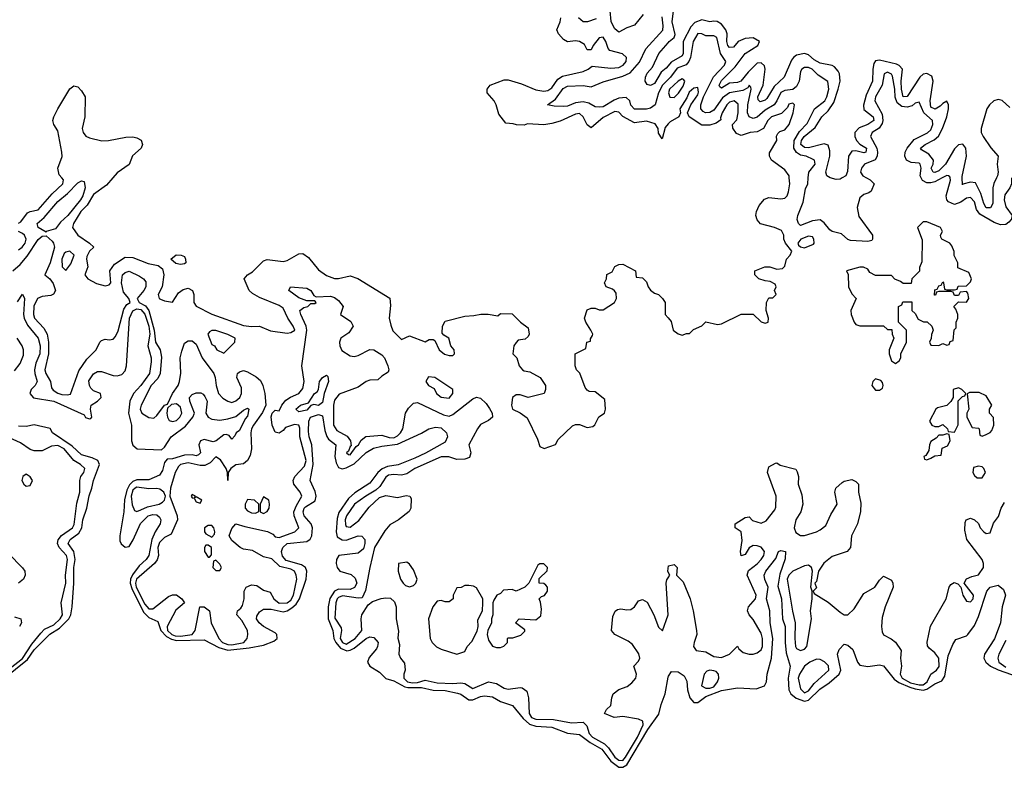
# Model space of a CAD drawing. Header units: inches. Extents: x 2710751 to 2829008, y 857003 to 965602.
# Tile 71 of 256: x 2756716 to 2761702, y 857018 to 860801. Entities that reach past the tile are written whole.
import ezdxf

# ---------------------------------------------------------------- set-up
doc = ezdxf.new("R2010")
doc.units = ezdxf.units.IN
doc.header["$MEASUREMENT"] = 0
for name, color, linetype in [('C7855', 7, 'Continuous'), ('C7856', 7, 'Continuous'), ('C7865', 7, 'Continuous'), ('C7866', 7, 'Continuous')]:
    doc.layers.add(name, color=color, linetype=linetype)

msp = doc.modelspace()

# ---------------------------------------------------------------- linework, layer by layer
at = {"layer": 'C7855', "color": 2}
for points, elevation in [([(2756710, 859770.6), (2756722, 859778), (2756756.6, 859823.4), (2756770, 859830.6), (2756810, 859839.1), (2756880.5, 859919.5), (2756934.5, 859970), (2756938, 859990), (2756929.8, 860000)], 10), ([(2757187.6, 860000), (2757156.7, 859963.3), (2757090, 859917), (2757058.2, 859861.8), (2757025.7, 859830), (2756988.2, 859770), (2756983.8, 859750), (2757010, 859710.8), (2757070.6, 859670.6), (2757091.3, 859650), (2757070, 859629), (2757057.1, 859602.9), (2757054.9, 859590), (2757060.7, 859550), (2757046.8, 859510), (2757062, 859490), (2757105.8, 859465.8), (2757150, 859454), (2757170, 859458.8), (2757178, 859470), (2757172.3, 859530), (2757196.6, 859563.4), (2757250, 859598.8), (2757290, 859597.3), (2757366.6, 859566.6), (2757417.3, 859557.3), (2757439.9, 859539.9), (2757446.7, 859510), (2757437.1, 859450), (2757417.3, 859410), (2757422.8, 859390), (2757430, 859386), (2757450, 859378), (2757490, 859371.3), (2757520.7, 859419.3), (2757544.8, 859435.2), (2757570, 859442.8), (2757590.7, 859430), (2757597.3, 859410), (2757597.3, 859370), (2757610, 859351), (2757690, 859310.6), (2757850, 859254), (2757890, 859247.7), (2757930, 859250.6), (2757985.8, 859225.8), (2758070, 859214.4), (2758090, 859218), (2758109.2, 859230), (2758100.9, 859250), (2758073.6, 859290), (2758050, 859340.9), (2758030, 859354), (2757930, 859395.1), (2757894.8, 859414.8), (2757879, 859430), (2757853.2, 859490), (2757869, 859510), (2757894.5, 859525.5), (2757950, 859581), (2757970, 859586.8), (2758050, 859578), (2758070, 859582), (2758130, 859616.3), (2758150, 859617.3), (2758178.4, 859598.4), (2758230, 859534.8), (2758270, 859507.3), (2758310, 859491), (2758330, 859491), (2758390, 859504.7), (2758428.4, 859491.6), (2758590, 859392), (2758594.4, 859354.4), (2758586.8, 859290), (2758595.3, 859255.3), (2758606.4, 859226.4), (2758650, 859182), (2758690, 859201), (2758770, 859171.3), (2758790, 859182), (2758810, 859182), (2758818, 859178), (2758841, 859130), (2758867.9, 859107.9), (2758890, 859101), (2758910, 859102), (2758918, 859110), (2758915.3, 859130), (2758899, 859150), (2758888.9, 859188.9), (2758864, 859204), (2758855.3, 859215.3), (2758857.2, 859250), (2758870, 859274.8), (2758970, 859301), (2759016.5, 859303.5), (2759051.6, 859311.6), (2759088.4, 859311.6), (2759138, 859302), (2759150, 859314), (2759210, 859312), (2759252, 859270), (2759290, 859242), (2759296, 859210), (2759290, 859198), (2759274.8, 859185.2), (2759241, 859179), (2759230, 859168), (2759218, 859150), (2759214, 859110), (2759234, 859090), (2759244.7, 859050), (2759262, 859030), (2759270, 859024.7), (2759299.6, 859019.6), (2759351.1, 858991.1), (2759378, 858950), (2759378, 858930), (2759371, 858909), (2759290, 858889.2), (2759250, 858902), (2759230, 858902), (2759211.1, 858888.9), (2759206, 858850), (2759212, 858830), (2759250, 858811.3), (2759286, 858786), (2759338, 858678), (2759350, 858642), (2759372, 858632), (2759428.4, 858651.6), (2759443.1, 858676.9), (2759514.6, 858745.4), (2759530, 858752), (2759550, 858752), (2759590, 858738), (2759618, 858742), (2759628.9, 858751.1), (2759649.3, 858790.7), (2759678, 858810), (2759682, 858830), (2759679, 858879), (2759630, 858918), (2759600.4, 858920.4), (2759590, 858926), (2759580.2, 858940.2), (2759552.9, 859012.9), (2759535.3, 859030), (2759528.7, 859050), (2759528.7, 859110), (2759582, 859138), (2759588, 859170), (2759606, 859174), (2759606, 859186), (2759616.4, 859203.6), (2759618, 859210), (2759608.7, 859230), (2759582, 859270), (2759575.3, 859290), (2759590, 859332), (2759610, 859342), (2759630, 859342), (2759650, 859332), (2759670, 859332), (2759728, 859370), (2759738, 859390), (2759736.4, 859416.4), (2759728.4, 859428.4), (2759718, 859438), (2759686, 859450), (2759678, 859470), (2759688, 859490), (2759689, 859511), (2759715.3, 859524.7), (2759730, 859552), (2759750, 859562), (2759770, 859564.7), (2759834, 859530), (2759838, 859498), (2759870, 859494), (2759890, 859474), (2759898, 859450), (2759910, 859432), (2759930, 859418), (2759950.9, 859410.9), (2759971, 859391), (2759984.7, 859370), (2759984.7, 859310), (2760000, 859291.6)], 10), ([(2756681.6, 859530), (2756718.3, 859561.7), (2756754.9, 859605.1), (2756810, 859688.2), (2756830, 859706), (2756850, 859707.7), (2756880.9, 859680.9), (2756888.4, 859670), (2756892, 859650), (2756870.2, 859569.8), (2756844, 859510), (2756869, 859489), (2756886.3, 859466.3), (2756897.1, 859430), (2756887.1, 859412.9), (2756874.9, 859405.1), (2756830, 859401), (2756806, 859390), (2756788.5, 859351.5), (2756786, 859310), (2756791.8, 859290), (2756839.3, 859239.3), (2756856.1, 859210), (2756862.8, 859170), (2756862.8, 859110), (2756843.1, 859030), (2756848.8, 859010), (2756872.7, 858970), (2756878, 858938), (2756885.7, 858925.7), (2756910, 858910.5), (2756930, 858905.3), (2756957.6, 858902.4), (2756973.8, 858906.2), (2757016.6, 859023.4), (2757056.6, 859083.4), (2757104, 859130), (2757122, 859170), (2757130, 859178), (2757150, 859184.7), (2757170, 859181), (2757190, 859184.7), (2757202, 859198), (2757214.2, 859225.8), (2757243.9, 859336.1), (2757259.6, 859360.4), (2757275.3, 859370), (2757269.2, 859390), (2757242, 859422), (2757232.4, 859470), (2757237.6, 859510), (2757250, 859522.4), (2757270, 859528.4), (2757323.7, 859503.7), (2757342.8, 859490), (2757354.6, 859474.6), (2757354.9, 859450), (2757345.3, 859430), (2757310.6, 859390), (2757321, 859370), (2757353.9, 859353.9), (2757369.6, 859329.6), (2757397.9, 859230), (2757403.6, 859170), (2757427.2, 859130), (2757434.1, 859094.1), (2757427.4, 859010), (2757415.2, 858984.8), (2757382, 858950), (2757330.7, 858850), (2757326.4, 858830), (2757334.8, 858810), (2757370, 858787.7), (2757394.8, 858785.2), (2757410, 858798), (2757449, 858850), (2757464, 858856), (2757489.6, 858910), (2757518.4, 858950), (2757526, 858970), (2757532.9, 859012.9), (2757529.6, 859090), (2757536.6, 859123.4), (2757550, 859164.7), (2757570, 859176), (2757590, 859176), (2757610, 859158.8), (2757640.3, 859090), (2757699.5, 859010), (2757706.3, 858990), (2757710.4, 858949.6), (2757723.6, 858910), (2757745.4, 858885.4), (2757770, 858870.4), (2757790, 858864.2), (2757810, 858872.7), (2757831.3, 858890), (2757839.7, 858910), (2757838.8, 858938.8), (2757816.2, 858990), (2757819.5, 859010), (2757830, 859019.3), (2757850, 859025.5), (2757870, 859019.3), (2757914.4, 858994.4), (2757935, 858975), (2757947.4, 858950), (2757957, 858910), (2757962, 858850), (2757946.1, 858813.9), (2757899.6, 858750), (2757890.3, 858730), (2757887.1, 858710), (2757890.2, 858629.8), (2757883.6, 858596.4), (2757870.2, 858569.8), (2757850, 858553.6), (2757810, 858549.4), (2757784.7, 858530), (2757771.3, 858510), (2757770, 858468.7), (2757769.3, 858509.3), (2757761.2, 858530), (2757733.4, 858573.4), (2757710, 858589.2), (2757680.7, 858559.3), (2757654, 858546), (2757630, 858544.4), (2757570, 858558.7), (2757530.7, 858550), (2757520.5, 858539.5), (2757503.1, 858510), (2757480.4, 858430), (2757476.3, 858390), (2757513.4, 858290), (2757515.5, 858270), (2757482.5, 858197.5), (2757450, 858180.7), (2757424.7, 858155.3), (2757415.2, 858130), (2757419.1, 858090), (2757412.7, 858067.3), (2757398.7, 858050), (2757307.8, 857970), (2757301.9, 857950), (2757306.4, 857930), (2757350, 857843.6), (2757370, 857820.3), (2757390, 857820.4), (2757470, 857882), (2757490, 857890.8), (2757510, 857891.3), (2757538, 857870), (2757551.3, 857850), (2757506.7, 857813.3), (2757462.8, 857730), (2757464.1, 857710), (2757486.2, 857690), (2757504, 857684), (2757530, 857682), (2757590, 857690.3), (2757605.1, 857710), (2757628.7, 857830), (2757650, 857830.6), (2757678, 857810), (2757685.7, 857750), (2757724.6, 857670), (2757743.7, 857650), (2757770, 857639.7), (2757790, 857638.2), (2757850.5, 857649.5), (2757867.8, 857670), (2757872.3, 857690), (2757869.6, 857710), (2757841.6, 857761.6), (2757815.3, 857790), (2757819, 857810), (2757836.3, 857823.7), (2757843.8, 857836.2), (2757853.7, 857870), (2757852.6, 857910), (2757862.4, 857930), (2757890, 857941.5), (2757917.4, 857937.4), (2757950, 857914.9), (2757984.5, 857904.5), (2758003, 857870), (2758030, 857849), (2758070, 857850.3), (2758090, 857864.6), (2758102, 857890), (2758119.1, 857970), (2758116.3, 857990), (2758107.3, 858010), (2758090, 858021.1), (2758033.7, 858033.7), (2757993.6, 858073.6), (2757950, 858083), (2757895.8, 858115.8), (2757850, 858121.1), (2757832.3, 858130), (2757790, 858166.6), (2757777, 858190), (2757790, 858226), (2757810, 858250.8), (2757856.2, 858236.2), (2757971.5, 858211.5), (2757997.6, 858197.6), (2758010, 858184.7), (2758030, 858180.7), (2758109.2, 858210), (2758129.4, 858230), (2758105.6, 858290), (2758104.2, 858310), (2758117.3, 858342.7), (2758144.5, 858390), (2758137, 858410), (2758104.5, 858450), (2758100.7, 858470), (2758109.7, 858490.3), (2758158.6, 858541.4), (2758166.2, 858570), (2758134.8, 858690), (2758134, 858734), (2758129.5, 858749.5), (2758107, 858753), (2758062.5, 858737.5), (2758050, 858722), (2758030.6, 858709.4), (2758010, 858714), (2757995.1, 858750), (2757989.3, 858790.7), (2757995.3, 858810), (2758010, 858824.7), (2758030, 858822), (2758044, 858850), (2758064.4, 858875.6), (2758088.3, 858891.7), (2758130, 858908.7), (2758150, 858934.8), (2758156.9, 858970), (2758144.2, 859050), (2758170.8, 859230), (2758167.6, 859250), (2758139.5, 859310), (2758135.3, 859330), (2758155.1, 859344.9), (2758175.3, 859350), (2758190, 859364.7), (2758210, 859364.7), (2758218, 859370), (2758210, 859378), (2758170, 859379), (2758130, 859393.2), (2758079, 859430), (2758088, 859450), (2758170, 859442.8), (2758190, 859431), (2758206, 859406), (2758218, 859398), (2758290, 859402.4), (2758310, 859394.4), (2758330, 859379.3), (2758354, 859350), (2758341, 859310), (2758393, 859273), (2758404.4, 859250), (2758383, 859217), (2758342, 859190), (2758335.5, 859170), (2758337.1, 859150), (2758347.6, 859127.6), (2758390, 859099.3), (2758410, 859097.1), (2758430, 859102.4), (2758490, 859132.2), (2758510, 859130.4), (2758550, 859104.9), (2758563, 859090), (2758580.7, 859050), (2758584.7, 859030), (2758582, 859018), (2758550, 858998), (2758530, 858978), (2758490, 858977.2), (2758470, 858969.5), (2758430, 858941.3), (2758333.9, 858906.1), (2758310, 858876), (2758304.4, 858850), (2758304.7, 858750), (2758322, 858722), (2758373.7, 858693.7), (2758390.8, 858670), (2758395.3, 858644.7), (2758390, 858642), (2758381.4, 858618.6), (2758371.3, 858610), (2758380.7, 858600.7), (2758390, 858598.8), (2758419.3, 858640.7), (2758432, 858650), (2758446, 858674), (2758468.2, 858691.8), (2758550, 858698), (2758587.2, 858687.2), (2758610, 858685.8), (2758630, 858694.9), (2758645.1, 858710), (2758656.2, 858730), (2758669.8, 858810.2), (2758684.6, 858835.4), (2758710, 858860.7), (2758730, 858864), (2758862.3, 858802.3), (2758890, 858794.9), (2758910, 858803.8), (2759010, 858882), (2759030, 858890.6), (2759050, 858885.5), (2759078.3, 858858.3), (2759094.4, 858834.4), (2759107.7, 858810), (2759110.7, 858790), (2759090, 858772.7), (2759050, 858752), (2759034.4, 858730), (2758990.5, 858650), (2759000.5, 858610), (2758994, 858586), (2758970, 858578), (2758930, 858575.3), (2758889.6, 858589.6), (2758850, 858589.7), (2758717.3, 858530), (2758676.5, 858503.5), (2758650, 858496.4), (2758610, 858500.4), (2758584.2, 858495.8), (2758570, 858487), (2758540.6, 858439.4), (2758520.3, 858419.7), (2758468.4, 858390), (2758412.2, 858350), (2758370.4, 858290), (2758363.9, 858270), (2758366, 858246), (2758370, 858237.3), (2758390, 858232.4), (2758432.7, 858267.3), (2758486, 858334), (2758537.4, 858382.6), (2758570, 858392.7), (2758630, 858383.8), (2758672.8, 858392.8), (2758692, 858390), (2758698, 858378), (2758696.3, 858330), (2758687.9, 858312.1), (2758634, 858270), (2758590, 858244.2), (2758565.8, 858214.2), (2758512.9, 858130), (2758488.5, 858030), (2758466.7, 857913.3), (2758450, 857875.3), (2758430, 857873.2), (2758350, 857885.6), (2758330, 857878), (2758323.5, 857870), (2758316.9, 857850), (2758312.2, 857772.2), (2758344, 857724), (2758346.5, 857710), (2758339.7, 857670), (2758350, 857649.2), (2758370, 857641.8), (2758414.7, 857670), (2758449.5, 857710), (2758445.2, 857770), (2758448.7, 857790), (2758480.4, 857839.6), (2758502.5, 857857.5), (2758547, 857873), (2758570, 857876.5), (2758593.8, 857873.8), (2758614.8, 857854.8), (2758622.3, 857830), (2758623.2, 857770), (2758633.7, 857706.3), (2758630.9, 857670.9), (2758638.8, 857638.8), (2758635.5, 857590), (2758644, 857570), (2758664.4, 857544.4), (2758668.4, 857510), (2758661.3, 857490), (2758661.7, 857470), (2758679.5, 857450), (2758705.3, 857445.3), (2758730, 857447), (2758770, 857459.5), (2758830, 857446), (2758910, 857442.6), (2758950, 857446), (2758970, 857442), (2759010, 857416.3), (2759090.4, 857450.4), (2759130, 857443), (2759170, 857419.1), (2759190, 857413.4), (2759250, 857422.8), (2759259.8, 857419.8), (2759283.5, 857403.5), (2759293, 857370), (2759296.4, 857290), (2759307.4, 857270), (2759330, 857262), (2759419.9, 857259.9), (2759510, 857243.7), (2759570, 857246.8), (2759588.2, 857228.2), (2759600.3, 857190), (2759617, 857170), (2759676.9, 857136.9), (2759697.2, 857117.2), (2759730, 857069.1), (2759750, 857054.3), (2759770, 857053.1), (2759783.9, 857070), (2759844.8, 857170), (2759872.4, 857232.4), (2759871, 857251), (2759850, 857261.3), (2759770, 857276), (2759726, 857270), (2759678, 857290), (2759688, 857310), (2759709.5, 857330.5), (2759714, 857370), (2759722, 857390), (2759750, 857412.4), (2759792.3, 857427.8), (2759815.1, 857445), (2759835.6, 857470), (2759839.6, 857490), (2759825.2, 857530), (2759850, 857554.8), (2759856.9, 857570), (2759851.8, 857591.8), (2759819.3, 857639.3), (2759796.6, 857656.6), (2759729.7, 857689.7), (2759712, 857710), (2759719.5, 857780.5), (2759732, 857808), (2759742.5, 857817.5), (2759759.3, 857820.7), (2759790, 857815.5), (2759810, 857817.3), (2759829.5, 857830.5), (2759850, 857861), (2759870, 857867.3), (2759893.1, 857853.1), (2759927.4, 857790), (2759950, 857726.8), (2759971.4, 857708.6), (2759999.7, 857790), (2759989.5, 857950.5), (2759993.6, 857966.4), (2760000, 857977)], 6), ([(2756710, 859636.3), (2756729.2, 859650), (2756744.5, 859670), (2756749.4, 859690), (2756741.2, 859710), (2756730, 859719.3), (2756710, 859729.3)], 10), ([(2756706, 859374), (2756730, 859411.3), (2756741, 859390), (2756735.8, 859310), (2756739.3, 859290), (2756755.9, 859255.9), (2756810.2, 859190.2), (2756819.6, 859150), (2756819, 859110), (2756797.4, 859062.6), (2756791.6, 859030), (2756793.1, 859010), (2756805.5, 858970), (2756794.9, 858950), (2756774.9, 858930), (2756768.5, 858910), (2756787.1, 858887.1), (2756890.1, 858870.1), (2757042, 858802), (2757050, 858787.7), (2757070, 858781), (2757076.5, 858783.5), (2757082, 858790), (2757075.3, 858830), (2757078, 858850), (2757110, 858870.8), (2757129.2, 858890), (2757125.2, 858910), (2757090, 858923.6), (2757076.8, 858936.8), (2757069.8, 858949.8), (2757067.2, 858972.8), (2757090, 859008.7), (2757110, 859020.9), (2757130, 859021.5), (2757190, 859000.2), (2757210, 858998.6), (2757233.6, 859006.4), (2757250, 859024.4), (2757257.8, 859050), (2757271.7, 859290), (2757290, 859327.4), (2757310, 859337.1), (2757330, 859335.3), (2757350, 859311.4), (2757370.6, 859250), (2757375, 859210), (2757365.4, 859150), (2757381.5, 859090), (2757381.5, 859070), (2757374, 859010), (2757330, 858949.7), (2757292.7, 858910), (2757274.2, 858870), (2757267.1, 858810), (2757282, 858750), (2757282.6, 858670), (2757290, 858647.7), (2757310.4, 858630.4), (2757435.1, 858624.9), (2757450, 858638.8), (2757482.9, 858690), (2757555.1, 858745), (2757592.3, 858790), (2757600.7, 858810), (2757577.7, 858870), (2757575.6, 858890), (2757590, 858904.4), (2757610, 858913), (2757633.2, 858913.2), (2757646, 858906), (2757654.4, 858894.4), (2757665.5, 858870), (2757658.8, 858810), (2757671, 858790), (2757690, 858780.5), (2757730, 858774.8), (2757770, 858781), (2757810, 858793.4), (2757850, 858826), (2757870, 858836), (2757876, 858830), (2757870, 858795.3), (2757858.8, 858781.2), (2757830, 858722), (2757812, 858710), (2757805.4, 858694.6), (2757790, 858678), (2757776.5, 858696.5), (2757762, 858702), (2757750, 858701.2), (2757711, 858670), (2757695.8, 858664.2), (2757650, 858677), (2757631.3, 858670), (2757623.8, 858650), (2757632.2, 858610), (2757620.9, 858599.1), (2757610, 858594), (2757590, 858599.7), (2757550, 858597.7), (2757490, 858579.7), (2757463.1, 858576.9), (2757450, 858561.2), (2757439.7, 858520.3), (2757424.2, 858495.8), (2757370, 858473.5), (2757310, 858472), (2757290, 858464.8), (2757272.9, 858447.1), (2757259.6, 858420.4), (2757247.8, 858372.2), (2757243.6, 858310), (2757222.8, 858190), (2757224.2, 858164.2), (2757229.4, 858149.4), (2757239.7, 858139.7), (2757250, 858131.7), (2757270, 858135.8), (2757290.6, 858169.4), (2757328.3, 858251.7), (2757367.3, 858290), (2757390, 858297.3), (2757410, 858295.3), (2757424.4, 858284.4), (2757431.6, 858270), (2757427.6, 858250), (2757402, 858210), (2757384.9, 858170), (2757370.3, 858090), (2757357, 858070), (2757321.6, 858038.4), (2757287.1, 857992.9), (2757276.8, 857970), (2757275.3, 857950), (2757283.7, 857923.7), (2757343.9, 857803.9), (2757370, 857775.9), (2757415.2, 857755.3), (2757430.2, 857710), (2757460.1, 857680.1), (2757485.8, 857665.8), (2757510, 857660.1), (2757650, 857663.1), (2757724.4, 857624.4), (2757770, 857610.1), (2757878, 857622), (2757950, 857636), (2758003.1, 857656.9), (2758020.5, 857670), (2758018.3, 857690), (2758010, 857698.3), (2757950, 857730.9), (2757928.4, 857748.4), (2757916.1, 857770), (2757917.8, 857782.2), (2757930, 857805.3), (2757950, 857817.6), (2757990, 857818.9), (2758050, 857805.4), (2758070, 857810.2), (2758094.9, 857825.1), (2758115.7, 857844.3), (2758132.8, 857870), (2758167.4, 857970), (2758170.9, 858010), (2758163, 858030), (2758142.5, 858042.5), (2758065.4, 858065.4), (2758046.6, 858086.6), (2758042.5, 858110), (2758049.2, 858130.8), (2758070, 858150.2), (2758170, 858160.3), (2758187.6, 858172.4), (2758194.8, 858190), (2758198.7, 858230), (2758192.8, 858250), (2758157.4, 858290), (2758151.1, 858310), (2758156.9, 858330), (2758163.4, 858336.6), (2758212.9, 858367.1), (2758218.2, 858390), (2758213.2, 858413.2), (2758187.6, 858470), (2758202.9, 858550), (2758195.6, 858650), (2758181.7, 858690), (2758178, 858718), (2758179.7, 858770), (2758189.4, 858790.6), (2758230, 858804), (2758250, 858796), (2758262, 858722), (2758271.8, 858691.8), (2758279.3, 858679.3), (2758317.3, 858650), (2758312.7, 858590), (2758319, 858559), (2758330, 858534.8), (2758348.6, 858528.6), (2758370, 858533.8), (2758410, 858554.4), (2758470, 858610.3), (2758507, 858633), (2758550, 858643.9), (2758630, 858653.4), (2758750, 858709), (2758788.6, 858731.4), (2758820.9, 858739.1), (2758850, 858735.3), (2758878, 858710), (2758882.6, 858690), (2758870, 858662.9), (2758771.8, 858608.2), (2758716.9, 858583.1), (2758632.1, 858547.9), (2758579, 858541), (2758551.5, 858528.5), (2758530.3, 858510), (2758490, 858456.3), (2758413.7, 858406.3), (2758381.1, 858378.9), (2758332.7, 858307.3), (2758323.7, 858276.3), (2758318, 858210), (2758324.5, 858184.5), (2758348.4, 858168.4), (2758370, 858166.9), (2758430, 858188.9), (2758448.5, 858188.5), (2758463.1, 858170), (2758464, 858150), (2758456.4, 858123.6), (2758430, 858101.1), (2758332, 858090), (2758321, 858070), (2758318.8, 858050), (2758323, 858030), (2758337.3, 858010), (2758394.2, 857994.2), (2758415.4, 857975.4), (2758422.8, 857950), (2758411.4, 857928.6), (2758390, 857918), (2758330, 857919.3), (2758310.4, 857910), (2758287.1, 857872.9), (2758278.4, 857830), (2758278.2, 857770), (2758302.2, 857710), (2758307.6, 857670), (2758316.6, 857650), (2758340.9, 857620.9), (2758372.2, 857607.8), (2758390, 857611.1), (2758410, 857621.8), (2758470, 857669.1), (2758490, 857677.6), (2758510, 857675.3), (2758532, 857650), (2758528.7, 857630), (2758523.1, 857616.9), (2758486.4, 857573.6), (2758478, 857550), (2758489.5, 857529.5), (2758538.8, 857498.8), (2758570, 857467.8), (2758610, 857456.5), (2758666.2, 857426.2), (2758682, 857422), (2758750, 857422.7), (2758810, 857408.4), (2758870, 857407.6), (2758933.7, 857393.7), (2758950, 857388.1), (2758990, 857359.7), (2759010, 857359.3), (2759050, 857376.9), (2759070, 857380.7), (2759110, 857374), (2759150, 857351.5), (2759211.2, 857331.2), (2759265.3, 857265.3), (2759297.1, 857237.1), (2759330, 857226.8), (2759410, 857221.6), (2759490, 857190.2), (2759550, 857184.2), (2759604.5, 857144.5), (2759663.6, 857110), (2759709, 857049), (2759750, 857019.4), (2759770, 857018.3), (2759790.8, 857030), (2759896.5, 857210), (2759952.3, 857287.7), (2759963.5, 857336.5), (2759985.2, 857390), (2760000, 857473.6)], 2), ([(2756690, 859024), (2756718.3, 859061.7), (2756736.1, 859103.9), (2756735.1, 859130), (2756728.3, 859150), (2756704, 859190)], 2), ([(2756634.8, 857465.2), (2756755.6, 857564.4), (2756790, 857612.1), (2756850, 857673.6), (2756868.8, 857691.2), (2756918, 857722), (2756964.4, 857770), (2756975, 857790), (2756982, 857830), (2756990.9, 857950), (2756989.8, 858030), (2756997.7, 858070), (2756989.8, 858109.8), (2756961.6, 858150), (2756972, 858170), (2757016.4, 858203.6), (2757030.7, 858229.3), (2757035.8, 858270), (2757055.6, 858330), (2757067.5, 858392.5), (2757081.6, 858430), (2757089.6, 858470), (2757120.5, 858550), (2757112.3, 858570), (2757083.7, 858583.7), (2757030, 858598.7), (2756982.3, 858642.3), (2756882.7, 858710), (2756870, 858731.8), (2756790, 858751.8), (2756750, 858742), (2756710, 858744)], 2), ([(2756630, 857488.9), (2756730.6, 857569.4), (2756778.4, 857641.6), (2756822.7, 857697.3), (2756842.5, 857717.5), (2756890, 857739.6), (2756920.5, 857770), (2756933.7, 857790), (2756926.9, 857850), (2756950.8, 857950), (2756948.6, 857990), (2756958, 858070), (2756953.5, 858090), (2756916.4, 858130), (2756908.3, 858150), (2756910.9, 858169.1), (2756928.1, 858191.9), (2756984, 858230), (2756992.9, 858247.1), (2757005, 858355), (2757020.9, 858410), (2757020.4, 858470), (2757025.7, 858490), (2757040.5, 858510), (2757047, 858530), (2757023.7, 858550), (2756989.8, 858569.8), (2756941.3, 858630), (2756910, 858646.4), (2756877, 858643), (2756830, 858619.1), (2756790, 858618.9), (2756770, 858626), (2756720.3, 858660.3), (2756665.4, 858685.4)], 6), ([(2756660.5, 858100.5), (2756730, 858027.3), (2756741.6, 858010), (2756743.8, 857990), (2756735.5, 857970), (2756710.3, 857949.7)], 6), ([(2760000, 858006), (2759998, 858010), (2760000, 858024)], 6), ([(2756690, 857778.8), (2756722, 857770), (2756726, 857750), (2756714.8, 857730)], 6)]:
    msp.add_lwpolyline(points, dxfattribs=dict(at, elevation=elevation))
for points, elevation in [([(2756850, 859726), (2756810, 859749.4), (2756804.5, 859770), (2756840.7, 859799.3), (2756910, 859881.3), (2756959.2, 859920.8), (2757010, 859974.8), (2757030, 859986), (2757042, 859982), (2757048.5, 859950), (2757036.1, 859910), (2757024.6, 859890), (2756960.9, 859810), (2756923.8, 859776.2), (2756897.7, 859742.2), (2756851.1, 859728.9)], 6), ([(2756970, 859629.6), (2756950, 859625.1), (2756942.4, 859617.6), (2756930.5, 859590), (2756930.8, 859550.8), (2756950, 859531.3), (2756974.9, 859565.1), (2756991.8, 859610)], 10), ([(2757530, 859562.7), (2757507, 859567), (2757482, 859590), (2757509.3, 859610.7), (2757534, 859610), (2757550, 859602), (2757556, 859590), (2757558, 859570), (2757550, 859566)], 10), ([(2757710, 859229), (2757690, 859229), (2757678, 859222), (2757668.4, 859210), (2757690, 859158), (2757702, 859150), (2757714, 859130), (2757750, 859114), (2757806, 859170), (2757808, 859190), (2757770, 859208.7)], 10), ([(2758230, 858849), (2758206, 858854), (2758190.8, 858849.2), (2758170, 858825.2), (2758130, 858817.2), (2758114, 858830), (2758138, 858850), (2758178, 858862), (2758209.3, 858910), (2758222, 858918), (2758229.2, 858930), (2758235.1, 858970), (2758240.5, 858979.5), (2758250, 858991.3), (2758270, 859002), (2758276, 858996), (2758280.7, 858970), (2758257.3, 858910), (2758250, 858864)], 2), ([(2758786, 858994), (2758772, 858970), (2758786, 858950), (2758814.8, 858934.8), (2758826.8, 858910), (2758850, 858891.3), (2758890, 858886), (2758908.7, 858910), (2758908.7, 858930), (2758818, 858990)], 10), ([(2757510, 858857), (2757485.4, 858854.6), (2757464.7, 858835.3), (2757460.7, 858810), (2757464, 858790), (2757473.7, 858773.7), (2757490, 858768.2), (2757510, 858773.4), (2757526.6, 858790), (2757536.9, 858810), (2757530, 858841.2)], 6), ([(2756750, 858502), (2756732, 858490), (2756726.8, 858470), (2756738, 858450), (2756750, 858441), (2756770, 858444.7), (2756782, 858470), (2756770, 858488)], 10), ([(2757310, 858434.8), (2757301.3, 858430), (2757290, 858419.7), (2757280.6, 858390), (2757285.7, 858345.7), (2757298, 858318), (2757310, 858312.7), (2757330, 858321.1), (2757363.5, 858336.5), (2757422, 858350), (2757440.1, 858359.9), (2757449.3, 858370), (2757455.3, 858390), (2757446, 858410), (2757426.2, 858426.2), (2757410, 858429.7), (2757370, 858427.6)], 6), ([(2757590, 858398), (2757586, 858394), (2757584.7, 858390), (2757590, 858382), (2757599.6, 858379.6), (2757610, 858362), (2757630, 858354), (2757638, 858370), (2757610, 858386), (2757602, 858382), (2757606, 858390)], 10), ([(2757950, 858386), (2757934, 858350), (2757934, 858310), (2757950, 858302), (2757970, 858312), (2757979, 858330), (2757982, 858350), (2757978, 858370)], 10), ([(2757870, 858373.2), (2757858.8, 858350), (2757858.8, 858330), (2757870, 858316), (2757890, 858306), (2757910, 858304.7), (2757927.3, 858312.7), (2757928, 858350), (2757906, 858370)], 10), ([(2757690, 858242), (2757670, 858242), (2757652, 858230), (2757652, 858210), (2757659.6, 858199.6), (2757690, 858182), (2757702, 858198), (2757704, 858210), (2757699, 858230)], 10), ([(2757670, 858142), (2757658, 858142), (2757652, 858130), (2757652, 858110), (2757670, 858082), (2757678, 858082), (2757687.3, 858092.7), (2757688, 858130)], 10), ([(2757710, 858066), (2757698, 858062), (2757694, 858030), (2757710, 858014), (2757730, 858014), (2757738, 858030), (2757730, 858046)], 10), ([(2758676.4, 858056.4), (2758634, 858050), (2758632, 858010), (2758644.7, 857970), (2758658, 857950), (2758670, 857938), (2758690, 857932), (2758710, 857938), (2758722, 857950), (2758728.7, 857970), (2758710, 858018), (2758690, 858046)], 10), ([(2759370, 858048), (2759350, 858048), (2759339.6, 858040.4), (2759294, 857950), (2759274, 857930), (2759230, 857908.7), (2759210, 857918), (2759166, 857914), (2759150, 857898), (2759131.6, 857888.4), (2759116.9, 857863.1), (2759111.3, 857850), (2759111.3, 857790), (2759104.7, 857770), (2759104.7, 857750), (2759086, 857710), (2759082.8, 857690), (2759090, 857662), (2759110, 857631.3), (2759130, 857624.7), (2759150, 857624.7), (2759168.4, 857631.6), (2759186, 857650), (2759186, 857670), (2759190, 857674), (2759214, 857674), (2759254, 857686), (2759273.6, 857706.4), (2759273.2, 857713.2), (2759226, 857750), (2759246, 857770), (2759330, 857764.7), (2759354.8, 857785.2), (2759358.6, 857818.6), (2759354, 857854), (2759346, 857870), (2759358, 857882), (2759372.9, 857887.1), (2759388, 857910), (2759388, 857930), (2759380.4, 857940.4), (2759370, 857948), (2759346, 857950), (2759347.3, 857972.7), (2759387.3, 858012.7), (2759388, 858030)], 10), ([(2758990, 857938), (2758970, 857938), (2758951.6, 857928.4), (2758930, 857926), (2758911.3, 857890), (2758911.3, 857870), (2758890, 857855.3), (2758870, 857855.3), (2758850, 857862), (2758830, 857859), (2758807.3, 857830), (2758786, 857770), (2758794, 857670), (2758804.9, 857650), (2758827.5, 857627.5), (2758850, 857616.3), (2758930, 857591), (2758970, 857604.7), (2758982, 857630), (2759005.6, 857654.4), (2759032.9, 857707.1), (2759037.2, 857730), (2759035.3, 857764.7), (2759059, 857810), (2759062, 857850), (2759062, 857870), (2759030, 857926), (2759014.6, 857934.6)], 10)]:
    msp.add_lwpolyline(points, close=True, dxfattribs=dict(at, elevation=elevation))
at = {"layer": 'C7856', "color": 2}
for points, elevation in [([(2759873.7, 860826.3), (2759830, 860773.2), (2759790, 860759), (2759750, 860738), (2759730, 860754), (2759720.9, 860770), (2759711.8, 860791.8), (2759705.2, 860845.2)], 6), ([(2760000, 860273.2), (2759984, 860256), (2759970, 860198), (2759950, 860226), (2759949.2, 860250), (2759934.2, 860274.2), (2759890, 860286.6), (2759830, 860278.4), (2759770.9, 860310.9), (2759750, 860332.7), (2759730, 860337), (2759670, 860305.6), (2759610, 860253.2), (2759590, 860268.7), (2759570, 860309.2), (2759550, 860327), (2759530, 860323.6), (2759452.3, 860287.7), (2759410, 860275.1), (2759370, 860269.3), (2759286.8, 860273.2), (2759270, 860268), (2759231.6, 860268.4), (2759214.6, 860274.6), (2759178, 860278), (2759142, 860322), (2759129, 860370), (2759119, 860390), (2759084, 860430), (2759084, 860450), (2759098, 860470), (2759170, 860497.3), (2759190, 860497.3), (2759256.8, 860476.8), (2759330, 860446), (2759370, 860439.5), (2759390, 860442), (2759410, 860456.3), (2759440.3, 860499.7), (2759465.4, 860514.6), (2759570, 860539.1), (2759595.3, 860550), (2759614, 860566), (2759710, 860556), (2759750, 860559.6), (2759771.5, 860570), (2759787.6, 860590), (2759789.4, 860610), (2759768, 860628), (2759704.4, 860644.4), (2759695.3, 860655.3), (2759683.7, 860690), (2759670, 860712.3), (2759650, 860709.2), (2759620.7, 860670), (2759610, 860648), (2759590, 860648), (2759575.8, 860675.8), (2759551.2, 860691.2), (2759530, 860694), (2759490, 860689.5), (2759470, 860701.2), (2759445.2, 860730), (2759436, 860750), (2759453.6, 860790), (2759456.2, 860810)], 10), ([(2760000, 860498.9), (2759970.2, 860470), (2759950.2, 860430), (2759934.4, 860370), (2759910, 860353.3), (2759890, 860348.4), (2759828.4, 860348.4), (2759810, 860369), (2759805.6, 860390), (2759787.7, 860407.7), (2759750, 860403.1), (2759726.1, 860393.9), (2759670, 860360.4), (2759650, 860358), (2759630, 860359.3), (2759598, 860378), (2759570, 860385.1), (2759530, 860380.5), (2759490, 860364), (2759470, 860362), (2759422.5, 860362.5), (2759388, 860370), (2759430, 860398), (2759468, 860452), (2759490, 860464.9), (2759570, 860468.4), (2759610, 860461.6), (2759670, 860487.2), (2759770, 860514.9), (2759807.3, 860532.7), (2759854.5, 860585.5), (2759886.6, 860653.4), (2759972.2, 860747.8), (2759975.1, 860770), (2759970, 860816)], 6), ([(2759634.4, 860805.6), (2759590.4, 860789.6), (2759568.7, 860790), (2759546, 860810)], 6), ([(2760000, 860568), (2759990, 860555.1), (2759964.1, 860535.9), (2759930, 860478.7), (2759910, 860468), (2759893.6, 860473.6), (2759883.6, 860490), (2759884.7, 860510), (2759894, 860530), (2759919.7, 860560.3), (2759952.3, 860630), (2760000, 860684.2)], 2), ([(2756929.8, 860000), (2756916.3, 860016.3), (2756909.6, 860049.6), (2756930.8, 860109.2), (2756929.7, 860130), (2756910, 860238), (2756889, 860270), (2756884, 860290), (2756889, 860310), (2756909, 860350), (2756970, 860451.3), (2756990, 860466), (2757010, 860461), (2757030, 860441), (2757047.7, 860410), (2757046.7, 860310), (2757033, 860250), (2757038, 860230), (2757052.1, 860212.1), (2757070, 860202.4), (2757132, 860188), (2757166, 860190), (2757253.2, 860206.8), (2757290, 860207.3), (2757310, 860202.8), (2757330.6, 860190.6), (2757338, 860170), (2757331.3, 860150), (2757287.3, 860112.7), (2757270, 860068.7), (2757210, 860026.6), (2757187.6, 860000)], 10)]:
    msp.add_lwpolyline(points, dxfattribs=dict(at, elevation=elevation))
at = {"layer": 'C7865', "color": 2}
msp.add_line((2760820.3, 860000, 2), (2760820.1, 860000.1, 2), dxfattribs=at)
for points, elevation in [([(2760000, 859291.6), (2760014.4, 859274.4), (2760024.7, 859230), (2760050, 859211.3), (2760070, 859204.7), (2760092.7, 859212.7), (2760107.3, 859212.7), (2760127.3, 859232.7), (2760170, 859252), (2760190, 859271.3), (2760250, 859258), (2760270, 859262), (2760370, 859311.3), (2760430, 859311.3), (2760470, 859272), (2760490, 859264.7), (2760506, 859270), (2760508, 859290), (2760495.3, 859330), (2760498, 859370), (2760510, 859394), (2760530, 859394), (2760546, 859410), (2760538, 859430), (2760546, 859450), (2760542, 859462), (2760516.4, 859476.4), (2760490, 859479), (2760458, 859490), (2760438, 859510), (2760438, 859530), (2760489.3, 859550.7), (2760514, 859550), (2760550, 859538), (2760578, 859542), (2760590, 859554), (2760598, 859590), (2760618, 859610), (2760626, 859630), (2760594, 859670), (2760586, 859690), (2760585.2, 859710), (2760573.8, 859733.8), (2760538, 859750), (2760467.3, 859767.3), (2760450, 859788.7), (2760443.7, 859810), (2760446.6, 859830), (2760459.6, 859860.4), (2760487.2, 859892.8), (2760510, 859900.5), (2760570, 859894.9), (2760590, 859898), (2760602, 859910), (2760609.4, 859930), (2760616.2, 859970), (2760612.8, 860000)], 10), ([(2761004.1, 860000), (2761022.8, 859990), (2761042.8, 859970), (2761027.1, 859932.9), (2761016, 859924), (2760990, 859917.2), (2760970, 859899.3), (2760955.8, 859850), (2760965.3, 859805.3), (2761033.4, 859710), (2761034.8, 859690), (2761030, 859684), (2761010, 859679), (2760923.2, 859683.2), (2760910, 859689), (2760877.1, 859717.1), (2760830, 859729.6), (2760817.5, 859737.5), (2760790, 859772.3), (2760770, 859787.6), (2760730, 859782.7), (2760670, 859759.6), (2760659.6, 859770), (2760653, 859790), (2760656.9, 859810), (2760682.9, 859877.1), (2760695.5, 859944.5), (2760706, 859970), (2760708.8, 860000)], 6), ([(2760880.9, 860000), (2760870, 859993.7), (2760850, 859992.4), (2760820.3, 860000)], 2), ([(2761386.6, 860000), (2761350, 859980.4), (2761330, 859974.7), (2761310, 859975.8), (2761287.7, 859987.7), (2761281.4, 860000)], 6), ([(2761737.5, 860000), (2761738, 859970), (2761730.2, 859949.8), (2761704.5, 859915.5), (2761700.3, 859890), (2761710, 859854), (2761741.6, 859810), (2761736.3, 859790), (2761724.1, 859775.9), (2761710, 859765.2), (2761682.7, 859762.7), (2761650, 859775.1), (2761577.4, 859817.4), (2761560.3, 859840.3), (2761550, 859879.3), (2761530, 859900.5), (2761510, 859898.3), (2761481.8, 859878.2), (2761450, 859865.7), (2761418.8, 859878.8), (2761409.7, 859890), (2761407.1, 859910), (2761429.6, 859989.6), (2761426.6, 860000)], 6), ([(2761662.7, 860000), (2761648.5, 859971.5), (2761643.8, 859950), (2761644.2, 859870), (2761631.5, 859848.5), (2761610, 859849.7), (2761597.7, 859870), (2761582, 859922), (2761554.9, 859974.9), (2761530, 859979.5), (2761490.8, 859969.2), (2761490, 859966), (2761488.4, 860000)], 2), ([(2760000, 858024), (2760002, 858038), (2760030, 858044.7), (2760044.7, 858030), (2760042, 857990), (2760075.9, 857955.9), (2760110.3, 857870), (2760126.7, 857810), (2760143.1, 857710), (2760144.9, 857690), (2760130.5, 857650), (2760128.4, 857630), (2760141, 857610), (2760190, 857602), (2760230, 857579.5), (2760270, 857573.7), (2760309.7, 857590.3), (2760350, 857631.3), (2760358, 857618), (2760379.9, 857599.9), (2760410, 857590.3), (2760430, 857590.3), (2760450, 857597), (2760470, 857613.4), (2760476.8, 857630), (2760476.8, 857670), (2760470, 857697.2), (2760430, 857766), (2760409.2, 857790), (2760401.2, 857810), (2760406, 857830), (2760442, 857870), (2760446, 857890), (2760399.3, 857990), (2760405.6, 858014.4), (2760450, 858048), (2760471.3, 858070), (2760483.6, 858090), (2760487.3, 858110), (2760470, 858131.6), (2760450, 858139.6), (2760430, 858140.9), (2760410.5, 858129.5), (2760390, 858095.3), (2760370, 858089), (2760365.1, 858110), (2760374.8, 858165.2), (2760369.5, 858209.5), (2760339, 858230), (2760338, 858250), (2760390, 858282.8), (2760410, 858286), (2760426.6, 858266.6), (2760470, 858252.7), (2760495.4, 858264.6), (2760539.7, 858320.3), (2760545.1, 858334.9), (2760546, 858390), (2760502.7, 858510), (2760510, 858538), (2760543.1, 858556.9), (2760550, 858558), (2760567.3, 858547.3), (2760646.8, 858526.8), (2760653.4, 858513.4), (2760659.3, 858490), (2760657.6, 858450), (2760676.2, 858396.2), (2760681.3, 858350), (2760670.5, 858310), (2760646.4, 858270), (2760637.1, 858230), (2760646.1, 858206.1), (2760670, 858190.5), (2760690, 858190.4), (2760750, 858210.4), (2760770, 858219.3), (2760798, 858242), (2760822.6, 858297.4), (2760854.5, 858350), (2760842.7, 858410), (2760849.3, 858430), (2760880.7, 858459.3), (2760890, 858466.8), (2760930, 858474.8), (2760950, 858464), (2760964, 858450), (2760963, 858410), (2760974.6, 858354.6), (2760972.8, 858312.8), (2760958, 858250), (2760928.5, 858190), (2760922.8, 858130), (2760906, 858110), (2760830, 858084.2), (2760788.2, 858051.8), (2760761.6, 858010), (2760750, 857958), (2760742, 857950), (2760750, 857926), (2760734, 857910), (2760738, 857898), (2760810, 857853.4), (2760870, 857803), (2760890, 857790.5), (2760910, 857790.5), (2760940.8, 857819.2), (2760990, 857898), (2761046, 857930), (2761070, 857964.7), (2761090, 857984.7), (2761130, 857964.7), (2761137.3, 857950), (2761138, 857930), (2761097.7, 857830), (2761083, 857777), (2761079, 857730), (2761083.4, 857703.4), (2761090, 857687.7), (2761128.1, 857668.1), (2761150, 857650.7), (2761178.8, 857610), (2761176.3, 857570), (2761180.4, 857530), (2761173.7, 857490), (2761184, 857470), (2761226.4, 857446.4), (2761270, 857435.3), (2761290, 857436.2), (2761310.9, 857450), (2761329.6, 857490), (2761358.4, 857510), (2761371.6, 857528.4), (2761370.7, 857570.7), (2761350, 857597.6), (2761320.8, 857620.8), (2761313.4, 857633.4), (2761311.5, 857651.5), (2761328, 857732), (2761406.9, 857870), (2761422, 857930), (2761430, 857942.8), (2761447.5, 857952.5), (2761466.8, 857946.8), (2761482, 857930), (2761490.8, 857890), (2761510, 857858), (2761530, 857856), (2761544, 857870), (2761545.2, 857890), (2761498, 857950), (2761510, 857971.3), (2761536.5, 857983.5), (2761570, 857991.3), (2761596, 858030), (2761596, 858050), (2761589, 858070), (2761511.8, 858170), (2761502, 858218), (2761502.7, 858257.3), (2761508, 858270), (2761530, 858278.8), (2761550, 858270.8), (2761570, 858251), (2761579.3, 858230), (2761597.3, 858210), (2761610, 858200.5), (2761630, 858204.9), (2761647.2, 858252.8), (2761672.3, 858287.7), (2761686, 858330), (2761702.5, 858357.5)], 6), ([(2760000, 857473.6), (2760001, 857479), (2760016.5, 857503.5), (2760050, 857501.1), (2760081.1, 857481.1), (2760094.3, 857454.3), (2760097.7, 857410), (2760109, 857370), (2760130, 857346.7), (2760150, 857345.5), (2760190, 857376.9), (2760270, 857407.2), (2760350, 857420.4), (2760444.5, 857415.5), (2760487, 857430), (2760497.6, 857450), (2760501.6, 857490), (2760522.9, 857570), (2760529.7, 857670), (2760516, 857750), (2760514.5, 857810), (2760497.7, 857870), (2760506.6, 857930), (2760488.3, 857968.3), (2760486.3, 857990), (2760493.6, 858010), (2760544.8, 858075.2), (2760558, 858110), (2760570, 858116), (2760594, 858110), (2760592.7, 858072.7), (2760564.5, 857995.5), (2760554.4, 857934.4), (2760572.7, 857870), (2760579.3, 857770), (2760591.7, 857730), (2760591.6, 857650), (2760597.7, 857597.7), (2760618, 857530), (2760607.4, 857470), (2760610.3, 857410), (2760620.3, 857390), (2760648, 857368), (2760690, 857352.6), (2760710, 857357.5), (2760767, 857413), (2760814.9, 857445.1), (2760865.7, 857490), (2760873.3, 857510), (2760857.4, 857590), (2760864.9, 857615.1), (2760890, 857641), (2760910, 857636), (2760933.8, 857613.8), (2760958, 857550), (2760970, 857535.8), (2761010, 857527.9), (2761070, 857537.3), (2761090, 857531), (2761144.2, 857464.2), (2761167.8, 857447.8), (2761223.7, 857423.7), (2761250, 857414.7), (2761291.2, 857408.8), (2761310, 857413.8), (2761350, 857440.7), (2761384.9, 857455.1), (2761400.7, 857479.3), (2761418, 857582), (2761440.2, 857639.8), (2761455.3, 857664.7), (2761510, 857683), (2761517, 857690), (2761550, 857736.3), (2761570, 857782), (2761612.3, 857910), (2761629.8, 857930.2), (2761670, 857939.1), (2761698, 857918), (2761707.9, 857890), (2761690.2, 857830), (2761681.7, 857750), (2761675.6, 857730), (2761652.1, 857667.9), (2761601.6, 857590), (2761597.3, 857570), (2761607.3, 857550), (2761632.2, 857530), (2761670.7, 857510.7), (2761804.8, 857464.8)], 2), ([(2760000, 857977), (2760008, 857990), (2760000, 858006)], 6), ([(2761710, 857659), (2761673.4, 857590), (2761668.8, 857570), (2761674.4, 857550), (2761710, 857524.8)], 6)]:
    msp.add_lwpolyline(points, dxfattribs=dict(at, elevation=elevation))
for points, elevation in [([(2761310, 859778), (2761290, 859778), (2761262, 859750), (2761286.4, 859686.4), (2761283.6, 859576.4), (2761272.7, 859547.3), (2761271.6, 859528.4), (2761234, 859490), (2761230, 859466), (2761190, 859466), (2761176.4, 859476.4), (2761147.3, 859487.3), (2761130, 859506), (2761050, 859506), (2761021.2, 859521.2), (2761010, 859538), (2760988.4, 859548.4), (2760970, 859548.7), (2760902, 859530), (2760911.3, 859511.3), (2760912, 859450), (2760930, 859414), (2760952, 859390), (2760924.7, 859330), (2760926, 859310), (2760941, 859270), (2760950, 859258), (2760970, 859251.3), (2761090, 859252), (2761110, 859234), (2761132.7, 859232.7), (2761134, 859210), (2761142, 859190), (2761118, 859130), (2761118, 859110), (2761130, 859074), (2761150, 859062), (2761170, 859074), (2761178, 859090), (2761178, 859110), (2761206, 859170), (2761206, 859230), (2761166, 859270), (2761166, 859350), (2761182, 859358), (2761187.3, 859372.7), (2761232.7, 859372.7), (2761234, 859330), (2761250, 859314), (2761265.4, 859285.4), (2761292.7, 859272.7), (2761311.6, 859271.6), (2761334, 859250), (2761342, 859230), (2761332.7, 859207.3), (2761331.6, 859188.4), (2761322, 859170), (2761330, 859154), (2761370, 859152), (2761390, 859162), (2761410, 859154), (2761422, 859158), (2761428, 859172), (2761442, 859178), (2761448.4, 859231.6), (2761458, 859242), (2761458, 859270), (2761466, 859290), (2761466, 859310), (2761456.4, 859336.4), (2761446, 859350), (2761470, 859374), (2761510, 859372), (2761522, 859390), (2761516.4, 859416.4), (2761510, 859426), (2761478, 859422), (2761470, 859406), (2761450, 859406), (2761442, 859422), (2761430, 859426), (2761370, 859426), (2761358, 859422), (2761352.7, 859407.3), (2761347.3, 859407.3), (2761350, 859434), (2761362, 859438), (2761370, 859454), (2761382, 859458), (2761390, 859474), (2761394, 859470), (2761398, 859438), (2761410, 859434), (2761450, 859434), (2761462, 859438), (2761468, 859452), (2761510, 859454), (2761530, 859474), (2761535.3, 859490), (2761522, 859522), (2761466, 859546), (2761466, 859570), (2761448.4, 859608.4), (2761447.3, 859627.3), (2761436.4, 859656.4), (2761426, 859670), (2761386, 859690), (2761380.4, 859700.4), (2761378, 859710), (2761388, 859730), (2761378, 859750)], 10), ([(2760710, 859705.2), (2760671.3, 859690), (2760656, 859670), (2760659.6, 859659.6), (2760670, 859651.3), (2760690, 859646.8), (2760735.5, 859664.5), (2760739, 859670), (2760737.2, 859690), (2760730, 859702)], 10), ([(2761050, 858984), (2761036, 858970), (2761030.8, 858950), (2761050, 858926.8), (2761070, 858926), (2761084, 858936), (2761089, 858950), (2761084.7, 858964.7), (2761076, 858976)], 10), ([(2761470, 858938), (2761442, 858930), (2761442, 858890), (2761431.3, 858868.7), (2761411.3, 858848.7), (2761363.6, 858836.4), (2761354, 858830), (2761322, 858770), (2761334, 858750), (2761350, 858742), (2761370, 858742), (2761390, 858752), (2761414, 858730), (2761418, 858718), (2761450, 858714), (2761468.4, 858751.6), (2761468, 858872), (2761490, 858894), (2761502, 858898), (2761506, 858910), (2761486, 858930)], 10), ([(2761524.7, 858915.3), (2761512.7, 858907.3), (2761522, 858830), (2761512, 858810), (2761511.3, 858790), (2761538, 858738), (2761570, 858734), (2761574, 858730), (2761578, 858698), (2761590, 858694), (2761610, 858702), (2761630, 858712), (2761638, 858722), (2761648, 858750), (2761647.3, 858787.3), (2761626, 858810), (2761626, 858830), (2761638, 858850), (2761610, 858898), (2761574.6, 858914.6)], 10), ([(2761410, 858706), (2761390, 858698), (2761370, 858698), (2761356.9, 858683.1), (2761330, 858666), (2761322, 858650), (2761319.6, 858620.4), (2761303.6, 858596.4), (2761294, 858590), (2761298, 858578), (2761310, 858574), (2761330, 858582), (2761350, 858594), (2761382, 858598), (2761387.3, 858632.7), (2761414.6, 858645.4), (2761428, 858670), (2761422, 858702)], 10), ([(2761570, 858542), (2761545.4, 858534.6), (2761542, 858510), (2761550, 858494), (2761563.6, 858483.6), (2761590, 858482), (2761606, 858510), (2761598, 858530), (2761590, 858538)], 10), ([(2760710, 858041.6), (2760690, 858037.7), (2760630.4, 858010), (2760610.3, 857990), (2760602.7, 857970), (2760628.3, 857808.3), (2760643.1, 857750), (2760640.9, 857670), (2760644.6, 857630), (2760650, 857619.1), (2760670, 857608.8), (2760690, 857615.5), (2760701.6, 857630), (2760725.2, 857770), (2760720.9, 857810), (2760729.3, 857870), (2760729.3, 857909.3), (2760722.7, 857930), (2760729.6, 858010), (2760724.5, 858030)], 6), ([(2760750, 857564.7), (2760716.3, 857550), (2760690, 857529.5), (2760664.4, 857490), (2760658.4, 857470), (2760670, 857416), (2760690, 857395.5), (2760710, 857405.3), (2760738, 857442), (2760813.6, 857510), (2760810.9, 857530.9), (2760791.8, 857551.8), (2760770, 857563)], 6), ([(2760210, 857509.6), (2760194.6, 857505.4), (2760181.6, 857490), (2760168.4, 857430), (2760190, 857418), (2760210, 857418), (2760230, 857425), (2760249.6, 857450), (2760256.2, 857470), (2760255.1, 857490), (2760242.5, 857502.5), (2760230, 857507)], 6)]:
    msp.add_lwpolyline(points, close=True, dxfattribs=dict(at, elevation=elevation))
at = {"layer": 'C7866', "color": 2}
msp.add_line((2760820.3, 860000, 2), (2760820.1, 860000.1, 2), dxfattribs=at)
for points, elevation in [([(2760000, 860684.2), (2760005.1, 860690), (2760029.6, 860710), (2760034.9, 860725.1), (2760020.4, 860790), (2760026.2, 860846.2), (2760016, 860870), (2760000, 860873.6)], 2), ([(2760820.1, 860000.1), (2760803.7, 860010), (2760798.4, 860030), (2760818.4, 860110), (2760817.8, 860137.8), (2760810, 860166), (2760790, 860172.6), (2760710, 860152.1), (2760690, 860154), (2760671.3, 860170), (2760674.5, 860190), (2760688.7, 860210), (2760743.8, 860256.2), (2760777, 860310), (2760810, 860340.5), (2760837.8, 860382.2), (2760861.1, 860450), (2760869.7, 860490), (2760866.5, 860526.5), (2760860.7, 860540.7), (2760842, 860562), (2760829.5, 860569.5), (2760770, 860580.4), (2760738, 860598), (2760710, 860622.9), (2760690, 860629.6), (2760650, 860620.5), (2760633.4, 860610), (2760623.8, 860596.2), (2760587.7, 860510), (2760536.5, 860463.5), (2760498.4, 860401.6), (2760490, 860393.3), (2760465.4, 860385.4), (2760455.9, 860395.9), (2760454.3, 860410), (2760480.4, 860470), (2760491.3, 860550), (2760486.7, 860566.7), (2760470, 860582.9), (2760450, 860581.6), (2760404.3, 860535.7), (2760367.3, 860490), (2760350, 860483.1), (2760310, 860479.6), (2760270, 860455.1), (2760261, 860461), (2760258.4, 860470), (2760270, 860492.7), (2760338.3, 860561.7), (2760389.7, 860630.3), (2760453.2, 860670), (2760462, 860690), (2760430, 860709.6), (2760390, 860706), (2760354, 860690), (2760330, 860661.6), (2760310, 860660.5), (2760302, 860670), (2760296.3, 860690), (2760298.3, 860730), (2760292.1, 860750), (2760270, 860778.3), (2760248.4, 860791.6), (2760230, 860794), (2760210, 860789.5), (2760170, 860799.5), (2760133.9, 860786.1), (2760114.8, 860765.2), (2760076.4, 860690), (2760075.2, 860630), (2760070, 860618), (2760014, 860586), (2760000, 860568)], 2), ([(2760708.8, 860000), (2760711.6, 860030), (2760743.7, 860070), (2760741.2, 860090), (2760734.3, 860094.3), (2760699, 860110), (2760670, 860115.6), (2760648.8, 860128.8), (2760635.3, 860150), (2760637.1, 860190), (2760665.1, 860234.9), (2760703.9, 860276.1), (2760740.4, 860350), (2760793.3, 860390), (2760803.1, 860410), (2760813.1, 860450), (2760807.6, 860487.6), (2760759.4, 860519.4), (2760729.3, 860550), (2760710, 860558.9), (2760690, 860558.7), (2760676.3, 860550), (2760670, 860539), (2760662.3, 860490), (2760650, 860463.6), (2760630, 860448.4), (2760590, 860443.1), (2760570, 860432.8), (2760550.2, 860389.8), (2760535.8, 860370), (2760490, 860343.9), (2760450, 860307.2), (2760430, 860301.5), (2760410, 860309.7), (2760400.9, 860330), (2760402.4, 860370), (2760419.5, 860450), (2760418.9, 860458.9), (2760410, 860469), (2760403.7, 860456.3), (2760377.2, 860442.8), (2760309.5, 860430.5), (2760274.2, 860405.8), (2760230, 860343.9), (2760210, 860330.8), (2760189.1, 860329.1), (2760176.2, 860336.2), (2760165.6, 860350), (2760165.8, 860370), (2760178.9, 860410), (2760229, 860511), (2760285.1, 860570), (2760291.8, 860590), (2760264.2, 860630), (2760245.2, 860710), (2760230, 860718.4), (2760190, 860718.9), (2760170, 860729.6), (2760150, 860731.3), (2760126.2, 860690), (2760112.1, 860610), (2760104.7, 860590), (2760090, 860572.4), (2760045.2, 860554.8), (2760011.4, 860510), (2760000, 860498.9)], 6), ([(2761488.4, 860000), (2761488, 860008), (2761509.7, 860110), (2761507.3, 860150), (2761491.2, 860171.2), (2761470, 860167.6), (2761450, 860147.8), (2761403.1, 860070), (2761370, 860035.6), (2761350, 860027.1), (2761341.2, 860030), (2761332, 860050), (2761340.5, 860070), (2761342.6, 860090), (2761319.8, 860119.8), (2761282, 860142), (2761277.2, 860150), (2761301.2, 860170), (2761347.1, 860192.9), (2761368, 860212), (2761388.3, 860250), (2761409.7, 860310), (2761418.4, 860350), (2761419.3, 860370), (2761410, 860388.7), (2761390, 860377), (2761377.5, 860362.5), (2761351.4, 860348.6), (2761330, 860358), (2761326.2, 860390), (2761341.5, 860490), (2761334.4, 860514.4), (2761310, 860528.3), (2761290, 860525.1), (2761273.7, 860510), (2761210, 860411.8), (2761190, 860409.7), (2761181.1, 860450), (2761178.5, 860490), (2761186.6, 860550), (2761170, 860569.6), (2761155.6, 860575.5), (2761070, 860596.1), (2761050, 860592.4), (2761041.5, 860578.5), (2761035.5, 860550), (2761034.9, 860490), (2761001.8, 860418.2), (2760988.8, 860368.8), (2760990, 860346.8), (2761037.6, 860310), (2761040.4, 860290), (2761010.7, 860270), (2760966.4, 860253.6), (2760944.9, 860230), (2760944.9, 860210), (2760953, 860190), (2760970.3, 860170.3), (2761004, 860150), (2761001, 860130), (2760990, 860126.6), (2760950, 860138), (2760930, 860136.2), (2760913.4, 860110), (2760907.7, 860032.2), (2760898.4, 860010), (2760880.9, 860000)], 2), ([(2761281.4, 860000), (2761276.3, 860010), (2761280.5, 860050), (2761276.2, 860070), (2761270, 860074.7), (2761230, 860078), (2761206.9, 860090), (2761198, 860110), (2761199.8, 860130), (2761209.1, 860150.9), (2761245.7, 860194.3), (2761312.3, 860227.7), (2761330, 860243.8), (2761339.7, 860270), (2761337.6, 860290), (2761294.3, 860330), (2761270, 860384), (2761250, 860379.3), (2761234.6, 860365.4), (2761210, 860358.3), (2761182, 860362), (2761159.8, 860379.8), (2761148.5, 860408.5), (2761147.3, 860450), (2761134.6, 860514.6), (2761130, 860525.2), (2761110, 860534.7), (2761093.7, 860526.3), (2761083.1, 860470), (2761048.9, 860410), (2761046.3, 860390), (2761082.6, 860322.6), (2761087.1, 860290), (2761083.8, 860276.2), (2761067.2, 860252.8), (2761032.4, 860230), (2761023.7, 860210), (2761056, 860150), (2761060.3, 860130), (2761058.4, 860110), (2761047.5, 860092.5), (2760994, 860070), (2760978, 860050), (2760972.7, 860030), (2760985.5, 860010), (2761004.1, 860000)], 6), ([(2760612.8, 860000), (2760611.5, 860011.5), (2760590, 860041.2), (2760522.7, 860090), (2760512.3, 860110), (2760512.5, 860127.5), (2760549.2, 860190), (2760548.9, 860211.1), (2760554.6, 860225.4), (2760565.6, 860234.4), (2760590, 860242.8), (2760612.3, 860270), (2760633.2, 860330), (2760639, 860370), (2760630, 860379), (2760610, 860373.2), (2760603, 860357), (2760573.3, 860326.7), (2760522.8, 860310), (2760504.9, 860290), (2760482, 860250), (2760450, 860233.2), (2760414, 860230), (2760370, 860215.3), (2760345.6, 860225.6), (2760327.3, 860252.7), (2760326, 860270), (2760346.6, 860293.4), (2760354, 860330), (2760353.2, 860373.2), (2760334, 860390), (2760310, 860383.6), (2760296.4, 860370), (2760272.7, 860330), (2760264, 860304), (2760266, 860294), (2760242.8, 860277.2), (2760210, 860268), (2760170, 860268), (2760106, 860310), (2760098, 860330), (2760115.1, 860370), (2760150, 860420.7), (2760153.5, 860433.5), (2760150, 860457.2), (2760130, 860455.1), (2760106.6, 860433.4), (2760094.9, 860405.1), (2760058, 860350), (2760062, 860330), (2760054, 860310), (2760010, 860284), (2760000, 860273.2)], 10), ([(2761730, 860357), (2761690, 860392.6), (2761670, 860397.4), (2761649.3, 860390.7), (2761626, 860370), (2761613.4, 860350), (2761584.9, 860250), (2761584, 860230), (2761594.8, 860210), (2761632.5, 860152.5), (2761670.8, 860110), (2761665.5, 860070), (2761670.4, 860030), (2761667.7, 860010), (2761662.7, 860000)], 2), ([(2761426.6, 860000), (2761425.1, 860005.1), (2761419, 860010), (2761410, 860012.6), (2761386.6, 860000)], 6)]:
    msp.add_lwpolyline(points, dxfattribs=dict(at, elevation=elevation))
at = {"layer": 'C7866', "color": 2, "elevation": 10}
msp.add_lwpolyline([(2760070, 860501.2), (2760050, 860489.3), (2760005.7, 860450), (2760002, 860430), (2760008.9, 860408.9), (2760030, 860407.3), (2760051.6, 860428.4), (2760075.6, 860464.4), (2760084, 860490), (2760078, 860498)], close=True, dxfattribs=at)

doc.saveas('drawing.dxf')
